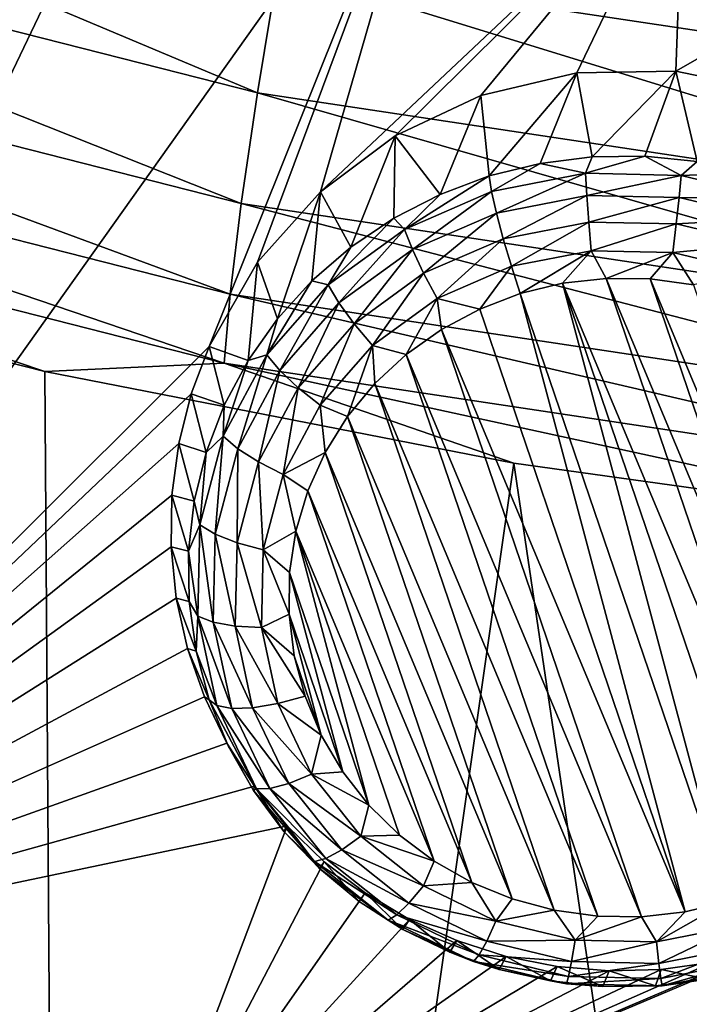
# Model space of a CAD drawing. Header units: metres. Extents: x -24 to 24, y -256 to 25.
# Tile 25 of 256: x -5.68 to -3.7, y -247.28 to -244.37. Entities that reach past the tile are written whole.
import ezdxf

# ---------------------------------------------------------------- set-up
doc = ezdxf.new("R2010")
doc.units = ezdxf.units.M
doc.layers.add('solid_DOMO_KURZ_SW0002', color=7, linetype='CONTINUOUS')

msp = doc.modelspace()

# ---------------------------------------------------------------- linework, layer by layer
at = {"layer": 'solid_DOMO_KURZ_SW0002'}
for points in [[(-6.973436, -247.191528, 138.449158), (-5.097153, -243.270584, 137.744965), (-4.418173, -243.594711, 137.847168)], [(-6.310434, -244.914108, 137.974731), (-5.097153, -243.270584, 137.744965), (-6.973436, -247.191528, 138.449158)], [(-6.310434, -244.914108, 137.974731), (-6.223559, -244.780502, 137.952698), (-5.097153, -243.270584, 137.744965)], [(-6.223559, -244.780502, 137.952698), (-6.153079, -244.637817, 137.928268), (-5.097153, -243.270584, 137.744965)], [(-6.153079, -244.637817, 137.928268), (-6.100461, -244.489594, 137.902023), (-5.097153, -243.270584, 137.744965)], [(-6.100461, -244.489594, 137.902023), (-6.066234, -244.339935, 137.874695), (-5.097153, -243.270584, 137.744965)], [(-5.117529, -245.338745, 138.126328), (-6.973436, -247.191528, 138.449158), (-4.418173, -243.594711, 137.847168)], [(-4.974463, -245.089508, 138.08493), (-5.117529, -245.338745, 138.126328), (-4.418173, -243.594711, 137.847168)], [(-4.789195, -244.881653, 138.054993), (-4.974463, -245.089508, 138.08493), (-4.418173, -243.594711, 137.847168)], [(-4.789195, -244.881653, 138.054993), (-4.418173, -243.594711, 137.847168), (-3.716693, -243.871796, 137.93454)], [(-7.393054, -243.973785, 179.583374), (-4.974728, -244.589981, 179.793915), (-7.302059, -243.611008, 179.786362)], [(-4.974728, -244.589981, 179.793915), (-4.913496, -244.219482, 179.99408), (-7.302059, -243.611008, 179.786362)], [(-4.913496, -244.219482, 179.99408), (-2.47036, -244.587219, 180.119843), (-4.842071, -243.823517, 180.121078)], [(-2.47036, -244.587219, 180.119843), (-2.434448, -244.185852, 180.244873), (-4.842071, -243.823517, 180.121078)], [(-4.568257, -244.716568, 138.035934), (-4.789195, -244.881653, 138.054993), (-3.716693, -243.871796, 137.93454)], [(-4.568257, -244.716568, 138.035934), (-3.716693, -243.871796, 137.93454), (-4.315236, -244.597397, 138.027542)], [(-4.032573, -244.53064, 138.030151), (-4.315236, -244.597397, 138.027542), (-3.716693, -243.871796, 137.93454)], [(-3.739863, -244.525925, 138.043686), (-4.032573, -244.53064, 138.030151), (-3.716693, -243.871796, 137.93454)], [(-3.739863, -244.525925, 138.043686), (-3.716693, -243.871796, 137.93454), (-2.996272, -244.100449, 138.006622)], [(-7.464291, -244.293961, 179.317917), (-5.022664, -244.916275, 179.530685), (-7.393054, -243.973785, 179.583374)], [(-5.022664, -244.916275, 179.530685), (-4.974728, -244.589981, 179.793915), (-7.393054, -243.973785, 179.583374)], [(-3.45154, -244.585587, 138.06723), (-3.739863, -244.525925, 138.043686), (-2.996272, -244.100449, 138.006622)], [(-4.974728, -244.589981, 179.793915), (-2.501146, -244.962387, 179.921387), (-4.913496, -244.219482, 179.99408)], [(-2.501146, -244.962387, 179.921387), (-2.47036, -244.587219, 180.119843), (-4.913496, -244.219482, 179.99408)], [(-7.513248, -244.557938, 179.006027), (-5.055608, -245.18454, 179.220337), (-7.464291, -244.293961, 179.317917)], [(-5.055608, -245.18454, 179.220337), (-5.022664, -244.916275, 179.530685), (-7.464291, -244.293961, 179.317917)], [(-4.291101, -244.835342, 137.519867), (-4.315236, -244.597397, 138.027542), (-4.032573, -244.53064, 138.030151)], [(-4.140746, -244.798157, 137.508148), (-4.291101, -244.835342, 137.519867), (-4.032573, -244.53064, 138.030151)], [(-4.140746, -244.798157, 137.508148), (-4.032573, -244.53064, 138.030151), (-3.986787, -244.778519, 137.501953)], [(-3.986787, -244.778519, 137.501953), (-4.032573, -244.53064, 138.030151), (-3.739863, -244.525925, 138.043686)], [(-3.986787, -244.778519, 137.501953), (-3.739863, -244.525925, 138.043686), (-3.831469, -244.776733, 137.501389)], [(-3.831469, -244.776733, 137.501389), (-3.739863, -244.525925, 138.043686), (-3.677058, -244.792816, 137.506454)], [(-3.677058, -244.792816, 137.506454), (-3.739863, -244.525925, 138.043686), (-3.45154, -244.585587, 138.06723)], [(-7.513248, -244.557938, 179.006027), (-7.539716, -244.758652, 178.66658), (-5.073419, -245.387665, 178.881775)], [(-7.513248, -244.557938, 179.006027), (-5.073419, -245.387665, 178.881775), (-5.055608, -245.18454, 179.220337)], [(-5.022664, -244.916275, 179.530685), (-2.525247, -245.292374, 179.6595), (-4.974728, -244.589981, 179.793915)], [(-2.525247, -245.292374, 179.6595), (-2.501146, -244.962387, 179.921387), (-4.974728, -244.589981, 179.793915)], [(-4.43566, -244.889542, 137.536957), (-4.568257, -244.716568, 138.035934), (-4.315236, -244.597397, 138.027542)], [(-4.43566, -244.889542, 137.536957), (-4.315236, -244.597397, 138.027542), (-4.291101, -244.835342, 137.519867)], [(-4.699073, -245.045593, 137.586166), (-4.789195, -244.881653, 138.054993), (-4.568257, -244.716568, 138.035934)], [(-4.699073, -245.045593, 137.586166), (-4.568257, -244.716568, 138.035934), (-4.572315, -244.959976, 137.559158)], [(-4.572315, -244.959976, 137.559158), (-4.568257, -244.716568, 138.035934), (-4.43566, -244.889542, 137.536957)], [(-7.539716, -244.758652, 178.66658), (-6.967812, -245.065475, 178.381165), (-5.602305, -245.412384, 178.498245)], [(-5.073419, -245.387665, 178.881775), (-7.539716, -244.758652, 178.66658), (-5.602305, -245.412384, 178.498245)], [(-4.140746, -244.798157, 137.508148), (-4.283756, -244.881546, 137.448517), (-4.291101, -244.835342, 137.519867)], [(-4.006786, -244.827454, 137.431458), (-4.283756, -244.881546, 137.448517), (-4.140746, -244.798157, 137.508148)], [(-4.006786, -244.827454, 137.431458), (-4.140746, -244.798157, 137.508148), (-3.986787, -244.778519, 137.501953)], [(-4.006786, -244.827454, 137.431458), (-3.986787, -244.778519, 137.501953), (-3.831469, -244.776733, 137.501389)], [(-3.724141, -244.833511, 137.433365), (-4.006786, -244.827454, 137.431458), (-3.831469, -244.776733, 137.501389)], [(-3.724141, -244.833511, 137.433365), (-3.831469, -244.776733, 137.501389), (-3.677058, -244.792816, 137.506454)], [(-3.724141, -244.833511, 137.433365), (-3.677058, -244.792816, 137.506454), (-3.525804, -244.826523, 137.51709)], [(-3.449995, -244.899399, 137.454147), (-3.724141, -244.833511, 137.433365), (-3.525804, -244.826523, 137.51709)], [(-4.541162, -244.993057, 137.483673), (-4.43566, -244.889542, 137.536957), (-4.291101, -244.835342, 137.519867)], [(-4.283756, -244.881546, 137.448517), (-4.541162, -244.993057, 137.483673), (-4.291101, -244.835342, 137.519867)], [(-4.006786, -244.827454, 137.431458), (-4.26951, -244.945068, 137.392838), (-4.283756, -244.881546, 137.448517)], [(-4.002654, -244.89296, 137.376404), (-4.26951, -244.945068, 137.392838), (-4.006786, -244.827454, 137.431458)], [(-4.002654, -244.89296, 137.376404), (-4.006786, -244.827454, 137.431458), (-3.724141, -244.833511, 137.433365)], [(-3.73033, -244.898788, 137.37825), (-4.002654, -244.89296, 137.376404), (-3.724141, -244.833511, 137.433365)], [(-3.73033, -244.898788, 137.37825), (-3.724141, -244.833511, 137.433365), (-3.449995, -244.899399, 137.454147)], [(-4.915675, -245.257217, 137.652893), (-4.974463, -245.089508, 138.08493), (-4.789195, -244.881653, 138.054993)], [(-4.915675, -245.257217, 137.652893), (-4.789195, -244.881653, 138.054993), (-4.814085, -245.145157, 137.617554)], [(-4.814085, -245.145157, 137.617554), (-4.789195, -244.881653, 138.054993), (-4.699073, -245.045593, 137.586166)], [(-4.517518, -245.052505, 137.426712), (-4.541162, -244.993057, 137.483673), (-4.283756, -244.881546, 137.448517)], [(-4.517518, -245.052505, 137.426712), (-4.283756, -244.881546, 137.448517), (-4.26951, -244.945068, 137.392838)], [(-4.541162, -244.993057, 137.483673), (-4.572315, -244.959976, 137.559158), (-4.43566, -244.889542, 137.536957)], [(-4.002654, -244.89296, 137.376404), (-4.249539, -245.020599, 137.357697), (-4.26951, -244.945068, 137.392838)], [(-3.996861, -244.971252, 137.342148), (-4.249539, -245.020599, 137.357697), (-4.002654, -244.89296, 137.376404)], [(-3.996861, -244.971252, 137.342148), (-4.002654, -244.89296, 137.376404), (-3.73033, -244.898788, 137.37825)], [(-3.739004, -244.976776, 137.343887), (-3.996861, -244.971252, 137.342148), (-3.73033, -244.898788, 137.37825)], [(-3.739004, -244.976776, 137.343887), (-3.73033, -244.898788, 137.37825), (-3.466193, -244.962265, 137.39827)], [(-3.466193, -244.962265, 137.39827), (-3.73033, -244.898788, 137.37825), (-3.449995, -244.899399, 137.454147)], [(-5.055608, -245.18454, 179.220337), (-2.541811, -245.563217, 179.350098), (-5.022664, -244.916275, 179.530685)], [(-2.541811, -245.563217, 179.350098), (-2.525247, -245.292374, 179.6595), (-5.022664, -244.916275, 179.530685)], [(-4.766098, -245.156387, 137.535172), (-4.699073, -245.045593, 137.586166), (-4.572315, -244.959976, 137.559158)], [(-4.541162, -244.993057, 137.483673), (-4.766098, -245.156387, 137.535172), (-4.572315, -244.959976, 137.559158)], [(-4.484371, -245.12233, 137.389771), (-4.517518, -245.052505, 137.426712), (-4.26951, -244.945068, 137.392838)], [(-4.484371, -245.12233, 137.389771), (-4.26951, -244.945068, 137.392838), (-4.249539, -245.020599, 137.357697)], [(-3.996861, -244.971252, 137.342148), (-4.225472, -245.101959, 137.345947), (-4.249539, -245.020599, 137.357697)], [(-3.996861, -244.971252, 137.342148), (-3.989879, -245.055954, 137.331451), (-4.225472, -245.101959, 137.345947)], [(-3.739004, -244.976776, 137.343887), (-3.989879, -245.055954, 137.331451), (-3.996861, -244.971252, 137.342148)], [(-3.488901, -245.03688, 137.362839), (-3.739004, -244.976776, 137.343887), (-3.466193, -244.962265, 137.39827)], [(-4.73424, -245.209885, 137.476334), (-4.766098, -245.156387, 137.535172), (-4.541162, -244.993057, 137.483673)], [(-4.517518, -245.052505, 137.426712), (-4.73424, -245.209885, 137.476334), (-4.541162, -244.993057, 137.483673)], [(-3.739004, -244.976776, 137.343887), (-3.749459, -245.061111, 137.333069), (-3.989879, -245.055954, 137.331451)], [(-3.488901, -245.03688, 137.362839), (-3.749459, -245.061111, 137.333069), (-3.739004, -244.976776, 137.343887)], [(-4.484371, -245.12233, 137.389771), (-4.249539, -245.020599, 137.357697), (-4.444425, -245.196808, 137.375854)], [(-4.249539, -245.020599, 137.357697), (-4.225472, -245.101959, 137.345947), (-4.444425, -245.196808, 137.375854)], [(-4.766098, -245.156387, 137.535172), (-4.814085, -245.145157, 137.617554), (-4.699073, -245.045593, 137.586166)], [(-4.689579, -245.271347, 137.436752), (-4.73424, -245.209885, 137.476334), (-4.517518, -245.052505, 137.426712)], [(-4.484371, -245.12233, 137.389771), (-4.689579, -245.271347, 137.436752), (-4.517518, -245.052505, 137.426712)], [(-3.989879, -245.055954, 137.331451), (-4.199298, -245.182465, 137.358536), (-4.225472, -245.101959, 137.345947)], [(-3.989879, -245.055954, 137.331451), (-4.074377, -245.152176, 137.348984), (-4.199298, -245.182465, 137.358536)], [(-3.989879, -245.055954, 137.331451), (-3.945831, -245.137604, 137.344391), (-4.074377, -245.152176, 137.348984)], [(-3.989879, -245.055954, 137.331451), (-3.749459, -245.061111, 137.333069), (-3.945831, -245.137604, 137.344391)], [(-3.488901, -245.03688, 137.362839), (-3.516267, -245.117142, 137.350739), (-3.749459, -245.061111, 137.333069)], [(-6.967812, -245.065475, 178.381165), (-8.209963, -254.150314, 147.20665), (-5.535779, -254.913849, 147.447403)], [(-5.602305, -245.412384, 178.498245), (-6.967812, -245.065475, 178.381165), (-5.535779, -254.913849, 147.447403)], [(-3.749459, -245.061111, 137.333069), (-3.816414, -245.13916, 137.344879), (-3.945831, -245.137604, 137.344391)], [(-3.749459, -245.061111, 137.333069), (-3.68831, -245.15683, 137.350449), (-3.816414, -245.13916, 137.344879)], [(-3.749459, -245.061111, 137.333069), (-3.516267, -245.117142, 137.350739), (-3.68831, -245.15683, 137.350449)], [(-5.002361, -245.380142, 137.69165), (-5.117529, -245.338745, 138.126328), (-4.974463, -245.089508, 138.08493)], [(-5.002361, -245.380142, 137.69165), (-4.974463, -245.089508, 138.08493), (-4.915675, -245.257217, 137.652893)], [(-4.444425, -245.196808, 137.375854), (-4.225472, -245.101959, 137.345947), (-4.319026, -245.227982, 137.372894)], [(-4.225472, -245.101959, 137.345947), (-4.199298, -245.182465, 137.358536), (-4.319026, -245.227982, 137.372894)], [(-4.947284, -245.363373, 137.600433), (-4.915675, -245.257217, 137.652893), (-4.814085, -245.145157, 137.617554)], [(-4.766098, -245.156387, 137.535172), (-4.947284, -245.363373, 137.600433), (-4.814085, -245.145157, 137.617554)], [(-4.484371, -245.12233, 137.389771), (-4.635757, -245.335754, 137.419662), (-4.689579, -245.271347, 137.436752)], [(-4.484371, -245.12233, 137.389771), (-4.444425, -245.196808, 137.375854), (-4.635757, -245.335754, 137.419662)], [(-4.074377, -245.152176, 137.348984), (-3.945831, -245.137604, 137.344391), (-3.355228, -246.871185, 137.890991)], [(-3.945831, -245.137604, 137.344391), (-3.251489, -246.797363, 137.867706), (-3.355228, -246.871185, 137.890991)], [(-3.945831, -245.137604, 137.344391), (-3.816414, -245.13916, 137.344879), (-3.251489, -246.797363, 137.867706)], [(-3.816414, -245.13916, 137.344879), (-3.158737, -246.711258, 137.840561), (-3.251489, -246.797363, 137.867706)], [(-3.816414, -245.13916, 137.344879), (-3.68831, -245.15683, 137.350449), (-3.158737, -246.711258, 137.840561)], [(-4.90881, -245.409302, 137.539215), (-4.947284, -245.363373, 137.600433), (-4.766098, -245.156387, 137.535172)], [(-4.73424, -245.209885, 137.476334), (-4.90881, -245.409302, 137.539215), (-4.766098, -245.156387, 137.535172)], [(-4.199298, -245.182465, 137.358536), (-4.074377, -245.152176, 137.348984), (-3.58793, -246.976974, 137.924347)], [(-4.074377, -245.152176, 137.348984), (-3.468202, -246.931458, 137.909988), (-3.58793, -246.976974, 137.924347)], [(-4.074377, -245.152176, 137.348984), (-3.355228, -246.871185, 137.890991), (-3.468202, -246.931458, 137.909988)], [(-5.055608, -245.18454, 179.220337), (-5.073419, -245.387665, 178.881775), (-2.550766, -245.767822, 179.01207)], [(-5.055608, -245.18454, 179.220337), (-2.550766, -245.767822, 179.01207), (-2.541811, -245.563217, 179.350098)], [(-4.635757, -245.335754, 137.419662), (-4.444425, -245.196808, 137.375854), (-4.535739, -245.362076, 137.415161)], [(-4.444425, -245.196808, 137.375854), (-4.432, -245.288254, 137.391891), (-4.535739, -245.362076, 137.415161)], [(-4.444425, -245.196808, 137.375854), (-4.319026, -245.227982, 137.372894), (-4.432, -245.288254, 137.391891)], [(-3.712852, -247.007263, 137.933899), (-4.319026, -245.227982, 137.372894), (-4.199298, -245.182465, 137.358536)], [(-3.712852, -247.007263, 137.933899), (-4.199298, -245.182465, 137.358536), (-3.58793, -246.976974, 137.924347)], [(-4.854875, -245.460175, 137.496292), (-4.90881, -245.409302, 137.539215), (-4.73424, -245.209885, 137.476334)], [(-4.689579, -245.271347, 137.436752), (-4.854875, -245.460175, 137.496292), (-4.73424, -245.209885, 137.476334)], [(-3.712852, -247.007263, 137.933899), (-4.432, -245.288254, 137.391891), (-4.319026, -245.227982, 137.372894)], [(-4.947284, -245.363373, 137.600433), (-5.002361, -245.380142, 137.69165), (-4.915675, -245.257217, 137.652893)], [(-4.689579, -245.271347, 137.436752), (-4.789876, -245.51181, 137.475174), (-4.854875, -245.460175, 137.496292)], [(-4.689579, -245.271347, 137.436752), (-4.635757, -245.335754, 137.419662), (-4.789876, -245.51181, 137.475174)], [(-3.841397, -247.021835, 137.938492), (-4.535739, -245.362076, 137.415161), (-4.432, -245.288254, 137.391891)], [(-3.712852, -247.007263, 137.933899), (-3.841397, -247.021835, 137.938492), (-4.432, -245.288254, 137.391891)], [(-5.117529, -245.338745, 138.126328), (-5.169903, -245.477982, 138.151428), (-6.973436, -247.191528, 138.449158)], [(-5.072879, -245.512131, 137.733261), (-5.169903, -245.477982, 138.151428), (-5.117529, -245.338745, 138.126328)], [(-5.072879, -245.512131, 137.733261), (-5.117529, -245.338745, 138.126328), (-5.002361, -245.380142, 137.69165)], [(-4.789876, -245.51181, 137.475174), (-4.635757, -245.335754, 137.419662), (-4.708672, -245.545105, 137.47287)], [(-4.635757, -245.335754, 137.419662), (-4.628491, -245.448181, 137.442307), (-4.708672, -245.545105, 137.47287)], [(-4.635757, -245.335754, 137.419662), (-4.535739, -245.362076, 137.415161), (-4.628491, -245.448181, 137.442307)], [(-4.947284, -245.363373, 137.600433), (-5.075634, -245.603622, 137.676178), (-5.002361, -245.380142, 137.69165)], [(-5.032474, -245.640778, 137.612198), (-5.075634, -245.603622, 137.676178), (-4.947284, -245.363373, 137.600433)], [(-4.90881, -245.409302, 137.539215), (-5.032474, -245.640778, 137.612198), (-4.947284, -245.363373, 137.600433)], [(-3.970814, -247.020279, 137.937988), (-4.628491, -245.448181, 137.442307), (-4.535739, -245.362076, 137.415161)], [(-3.841397, -247.021835, 137.938492), (-3.970814, -247.020279, 137.937988), (-4.535739, -245.362076, 137.415161)], [(-5.073419, -245.387665, 178.881775), (-5.602305, -245.412384, 178.498245), (-4.21804, -245.683334, 178.589767)], [(-5.075634, -245.603622, 137.676178), (-5.072879, -245.512131, 137.733261), (-5.002361, -245.380142, 137.69165)], [(-5.073419, -245.387665, 178.881775), (-4.21804, -245.683334, 178.589767), (-2.819851, -245.877441, 178.655396)], [(-2.550766, -245.767822, 179.01207), (-5.073419, -245.387665, 178.881775), (-2.819851, -245.877441, 178.655396)], [(-4.21804, -245.683334, 178.589767), (-5.602305, -245.412384, 178.498245), (-5.535779, -254.913849, 147.447403)], [(-4.971968, -245.679337, 137.565399), (-5.032474, -245.640778, 137.612198), (-4.90881, -245.409302, 137.539215)], [(-4.854875, -245.460175, 137.496292), (-4.971968, -245.679337, 137.565399), (-4.90881, -245.409302, 137.539215)], [(-4.854875, -245.460175, 137.496292), (-4.899052, -245.716171, 137.539612), (-4.971968, -245.679337, 137.565399)], [(-4.854875, -245.460175, 137.496292), (-4.789876, -245.51181, 137.475174), (-4.899052, -245.716171, 137.539612)], [(-4.098918, -247.002609, 137.932419), (-4.708672, -245.545105, 137.47287), (-4.628491, -245.448181, 137.442307)], [(-3.970814, -247.020279, 137.937988), (-4.098918, -247.002609, 137.932419), (-4.628491, -245.448181, 137.442307)], [(-5.169903, -245.477982, 138.151428), (-5.207114, -245.62532, 138.179276), (-6.973436, -247.191528, 138.449158)], [(-5.1262, -245.651276, 137.77713), (-5.207114, -245.62532, 138.179276), (-5.169903, -245.477982, 138.151428)], [(-5.1262, -245.651276, 137.77713), (-5.169903, -245.477982, 138.151428), (-5.072879, -245.512131, 137.733261)], [(-5.075634, -245.603622, 137.676178), (-5.1262, -245.651276, 137.77713), (-5.072879, -245.512131, 137.733261)], [(-4.899052, -245.716171, 137.539612), (-4.789876, -245.51181, 137.475174), (-4.774882, -245.651169, 137.506317)], [(-4.789876, -245.51181, 137.475174), (-4.708672, -245.545105, 137.47287), (-4.774882, -245.651169, 137.506317)], [(-4.223526, -246.969131, 137.921875), (-4.774882, -245.651169, 137.506317), (-4.708672, -245.545105, 137.47287)], [(-4.098918, -247.002609, 137.932419), (-4.223526, -246.969131, 137.921875), (-4.708672, -245.545105, 137.47287)], [(-5.075634, -245.603622, 137.676178), (-5.144713, -245.865082, 137.758621), (-5.1262, -245.651276, 137.77713)], [(-5.09903, -245.892685, 137.69162), (-5.144713, -245.865082, 137.758621), (-5.075634, -245.603622, 137.676178)], [(-5.032474, -245.640778, 137.612198), (-5.09903, -245.892685, 137.69162), (-5.075634, -245.603622, 137.676178)], [(-5.207114, -245.62532, 138.179276), (-5.227317, -245.777267, 138.209244), (-6.973436, -247.191528, 138.449158)], [(-5.161548, -245.795532, 137.822617), (-5.227317, -245.777267, 138.209244), (-5.207114, -245.62532, 138.179276)], [(-5.161548, -245.795532, 137.822617), (-5.207114, -245.62532, 138.179276), (-5.1262, -245.651276, 137.77713)], [(-5.034989, -245.917862, 137.64061), (-5.09903, -245.892685, 137.69162), (-5.032474, -245.640778, 137.612198)], [(-4.971968, -245.679337, 137.565399), (-5.034989, -245.917862, 137.64061), (-5.032474, -245.640778, 137.612198)], [(-5.144713, -245.865082, 137.758621), (-5.161548, -245.795532, 137.822617), (-5.1262, -245.651276, 137.77713)], [(-4.899052, -245.716171, 137.539612), (-4.774882, -245.651169, 137.506317), (-4.826008, -245.764587, 137.542084)], [(-4.342461, -246.920441, 137.906525), (-4.826008, -245.764587, 137.542084), (-4.774882, -245.651169, 137.506317)], [(-4.223526, -246.969131, 137.921875), (-4.342461, -246.920441, 137.906525), (-4.774882, -245.651169, 137.506317)], [(-4.21804, -245.683334, 178.589767), (-5.535779, -254.913849, 147.447403), (-2.786732, -255.376144, 147.593155)], [(-4.971968, -245.679337, 137.565399), (-4.957811, -245.938568, 137.609726), (-5.034989, -245.917862, 137.64061)], [(-4.971968, -245.679337, 137.565399), (-4.899052, -245.716171, 137.539612), (-4.957811, -245.938568, 137.609726)], [(-2.819851, -245.877441, 178.655396), (-4.21804, -245.683334, 178.589767), (-2.786732, -255.376144, 147.593155)], [(-4.957811, -245.938568, 137.609726), (-4.899052, -245.716171, 137.539612), (-4.861173, -245.883392, 137.579544)], [(-4.899052, -245.716171, 137.539612), (-4.826008, -245.764587, 137.542084), (-4.861173, -245.883392, 137.579544)], [(-5.227317, -245.777267, 138.209244), (-5.229718, -245.930069, 138.240555), (-6.973436, -247.191528, 138.449158)], [(-5.178406, -245.942795, 137.869049), (-5.229718, -245.930069, 138.240555), (-5.227317, -245.777267, 138.209244)], [(-5.178406, -245.942795, 137.869049), (-5.227317, -245.777267, 138.209244), (-5.161548, -245.795532, 137.822617)], [(-4.453717, -246.857346, 137.886627), (-4.861173, -245.883392, 137.579544), (-4.826008, -245.764587, 137.542084)], [(-4.342461, -246.920441, 137.906525), (-4.453717, -246.857346, 137.886627), (-4.826008, -245.764587, 137.542084)], [(-5.144713, -245.865082, 137.758621), (-5.178406, -245.942795, 137.869049), (-5.161548, -245.795532, 137.822617)], [(-5.144713, -245.865082, 137.758621), (-5.151057, -246.134644, 137.843613), (-5.178406, -245.942795, 137.869049)], [(-5.105142, -246.152405, 137.773514), (-5.151057, -246.134644, 137.843613), (-5.144713, -245.865082, 137.758621)], [(-5.09903, -245.892685, 137.69162), (-5.105142, -246.152405, 137.773514), (-5.144713, -245.865082, 137.758621)], [(-5.040776, -246.163788, 137.71814), (-5.105142, -246.152405, 137.773514), (-5.09903, -245.892685, 137.69162)], [(-5.034989, -245.917862, 137.64061), (-5.040776, -246.163788, 137.71814), (-5.09903, -245.892685, 137.69162)], [(-4.957811, -245.938568, 137.609726), (-4.861173, -245.883392, 137.579544), (-4.879768, -246.005569, 137.618057)], [(-4.645733, -246.69252, 137.834656), (-4.879768, -246.005569, 137.618057), (-4.861173, -245.883392, 137.579544)], [(-4.555391, -246.780945, 137.862534), (-4.645733, -246.69252, 137.834656), (-4.861173, -245.883392, 137.579544)], [(-4.453717, -246.857346, 137.886627), (-4.555391, -246.780945, 137.862534), (-4.861173, -245.883392, 137.579544)], [(-5.229718, -245.930069, 138.240555), (-5.214325, -246.081558, 138.272705), (-6.973436, -247.191528, 138.449158)], [(-5.176529, -246.090927, 137.915756), (-5.214325, -246.081558, 138.272705), (-5.229718, -245.930069, 138.240555)], [(-5.176529, -246.090927, 137.915756), (-5.229718, -245.930069, 138.240555), (-5.178406, -245.942795, 137.869049)], [(-5.034989, -245.917862, 137.64061), (-4.963207, -246.167862, 137.682022), (-5.040776, -246.163788, 137.71814)], [(-5.034989, -245.917862, 137.64061), (-4.957811, -245.938568, 137.609726), (-4.963207, -246.167862, 137.682022)], [(-5.151057, -246.134644, 137.843613), (-5.176529, -246.090927, 137.915756), (-5.178406, -245.942795, 137.869049)], [(-4.963207, -246.167862, 137.682022), (-4.957811, -245.938568, 137.609726), (-4.881477, -246.128998, 137.656982)], [(-4.957811, -245.938568, 137.609726), (-4.879768, -246.005569, 137.618057), (-4.881477, -246.128998, 137.656982)], [(-4.723189, -246.593628, 137.803467), (-4.881477, -246.128998, 137.656982), (-4.879768, -246.005569, 137.618057)], [(-4.645733, -246.69252, 137.834656), (-4.723189, -246.593628, 137.803467), (-4.879768, -246.005569, 137.618057)], [(-5.214325, -246.081558, 138.272705), (-5.181389, -246.229874, 138.305191), (-6.973436, -247.191528, 138.449158)], [(-5.155945, -246.237762, 137.962051), (-5.181389, -246.229874, 138.305191), (-5.214325, -246.081558, 138.272705)], [(-5.155945, -246.237762, 137.962051), (-5.214325, -246.081558, 138.272705), (-5.176529, -246.090927, 137.915756)], [(-5.151057, -246.134644, 137.843613), (-5.155945, -246.237762, 137.962051), (-5.176529, -246.090927, 137.915756)], [(-5.151057, -246.134644, 137.843613), (-5.094347, -246.398788, 137.926895), (-5.155945, -246.237762, 137.962051)], [(-5.050503, -246.406906, 137.85376), (-5.094347, -246.398788, 137.926895), (-5.151057, -246.134644, 137.843613)], [(-5.105142, -246.152405, 137.773514), (-5.050503, -246.406906, 137.85376), (-5.151057, -246.134644, 137.843613)], [(-4.963207, -246.167862, 137.682022), (-4.881477, -246.128998, 137.656982), (-4.866273, -246.251587, 137.695633)], [(-4.786442, -246.485916, 137.769516), (-4.866273, -246.251587, 137.695633), (-4.881477, -246.128998, 137.656982)], [(-4.723189, -246.593628, 137.803467), (-4.786442, -246.485916, 137.769516), (-4.881477, -246.128998, 137.656982)], [(-4.98904, -246.40477, 137.794128), (-5.050503, -246.406906, 137.85376), (-5.105142, -246.152405, 137.773514)], [(-5.040776, -246.163788, 137.71814), (-4.98904, -246.40477, 137.794128), (-5.105142, -246.152405, 137.773514)], [(-5.040776, -246.163788, 137.71814), (-4.963207, -246.167862, 137.682022), (-4.914969, -246.392548, 137.752869)], [(-5.040776, -246.163788, 137.71814), (-4.914969, -246.392548, 137.752869), (-4.98904, -246.40477, 137.794128)], [(-4.963207, -246.167862, 137.682022), (-4.866273, -246.251587, 137.695633), (-4.834413, -246.371246, 137.733353)], [(-4.914969, -246.392548, 137.752869), (-4.963207, -246.167862, 137.682022), (-4.834413, -246.371246, 137.733353)], [(-5.181389, -246.229874, 138.305191), (-5.131399, -246.373047, 138.337479), (-6.973436, -247.191528, 138.449158)], [(-5.116953, -246.381149, 138.007263), (-5.131399, -246.373047, 138.337479), (-5.181389, -246.229874, 138.305191)], [(-5.116953, -246.381149, 138.007263), (-5.181389, -246.229874, 138.305191), (-5.155945, -246.237762, 137.962051)], [(-5.094347, -246.398788, 137.926895), (-5.116953, -246.381149, 138.007263), (-5.155945, -246.237762, 137.962051)], [(-4.786442, -246.485916, 137.769516), (-4.834413, -246.371246, 137.733353), (-4.866273, -246.251587, 137.695633)], [(-5.131399, -246.373047, 138.337479), (-5.065055, -246.509262, 138.36908), (-6.973436, -247.191528, 138.449158)], [(-5.060122, -246.519028, 138.050735), (-5.065055, -246.509262, 138.36908), (-5.131399, -246.373047, 138.337479)], [(-5.060122, -246.519028, 138.050735), (-5.131399, -246.373047, 138.337479), (-5.116953, -246.381149, 138.007263)], [(-4.977427, -246.644287, 138.004303), (-5.060122, -246.519028, 138.050735), (-5.116953, -246.381149, 138.007263)], [(-5.094347, -246.398788, 137.926895), (-4.977427, -246.644287, 138.004303), (-5.116953, -246.381149, 138.007263)], [(-4.98904, -246.40477, 137.794128), (-4.914969, -246.392548, 137.752869), (-4.815516, -246.601364, 137.81871)], [(-4.914969, -246.392548, 137.752869), (-4.834413, -246.371246, 137.733353), (-4.786442, -246.485916, 137.769516)], [(-4.815516, -246.601364, 137.81871), (-4.914969, -246.392548, 137.752869), (-4.786442, -246.485916, 137.769516)], [(-4.937852, -246.643448, 137.928329), (-4.977427, -246.644287, 138.004303), (-5.094347, -246.398788, 137.926895)], [(-5.050503, -246.406906, 137.85376), (-4.937852, -246.643448, 137.928329), (-5.094347, -246.398788, 137.926895)], [(-4.98904, -246.40477, 137.794128), (-4.882374, -246.628738, 137.864746), (-5.050503, -246.406906, 137.85376)], [(-4.882374, -246.628738, 137.864746), (-4.937852, -246.643448, 137.928329), (-5.050503, -246.406906, 137.85376)], [(-4.98904, -246.40477, 137.794128), (-4.815516, -246.601364, 137.81871), (-4.882374, -246.628738, 137.864746)], [(-5.065055, -246.509262, 138.36908), (-4.98326, -246.63678, 138.39949), (-6.973436, -247.191528, 138.449158)], [(-4.98628, -246.649353, 138.091827), (-4.98326, -246.63678, 138.39949), (-5.065055, -246.509262, 138.36908)], [(-4.98628, -246.649353, 138.091827), (-5.065055, -246.509262, 138.36908), (-5.060122, -246.519028, 138.050735)], [(-4.815516, -246.601364, 137.81871), (-4.786442, -246.485916, 137.769516), (-4.723189, -246.593628, 137.803467)], [(-4.977427, -246.644287, 138.004303), (-4.98628, -246.649353, 138.091827), (-5.060122, -246.519028, 138.050735)], [(-4.815516, -246.601364, 137.81871), (-4.723189, -246.593628, 137.803467), (-4.645733, -246.69252, 137.834656)], [(-4.882374, -246.628738, 137.864746), (-4.726128, -246.824448, 137.926453), (-4.937852, -246.643448, 137.928329)], [(-4.882374, -246.628738, 137.864746), (-4.815516, -246.601364, 137.81871), (-4.669836, -246.783844, 137.876251)], [(-4.882374, -246.628738, 137.864746), (-4.669836, -246.783844, 137.876251), (-4.726128, -246.824448, 137.926453)], [(-4.669836, -246.783844, 137.876251), (-4.815516, -246.601364, 137.81871), (-4.645733, -246.69252, 137.834656)], [(-4.98326, -246.63678, 138.39949), (-4.887103, -246.753998, 138.428223), (-6.973436, -247.191528, 138.449158)], [(-4.896505, -246.770248, 138.129944), (-4.98326, -246.63678, 138.39949), (-4.98628, -246.649353, 138.091827)], [(-4.977427, -246.644287, 138.004303), (-4.806161, -246.85881, 138.071945), (-4.98628, -246.649353, 138.091827)], [(-4.806161, -246.85881, 138.071945), (-4.896505, -246.770248, 138.129944), (-4.98628, -246.649353, 138.091827)], [(-4.896505, -246.770248, 138.129944), (-4.887103, -246.753998, 138.428223), (-4.98326, -246.63678, 138.39949)], [(-4.937852, -246.643448, 137.928329), (-4.77284, -246.850128, 137.9935), (-4.977427, -246.644287, 138.004303)], [(-4.77284, -246.850128, 137.9935), (-4.806161, -246.85881, 138.071945), (-4.977427, -246.644287, 138.004303)], [(-4.726128, -246.824448, 137.926453), (-4.77284, -246.850128, 137.9935), (-4.937852, -246.643448, 137.928329)], [(-4.669836, -246.783844, 137.876251), (-4.645733, -246.69252, 137.834656), (-4.555391, -246.780945, 137.862534)], [(-4.887103, -246.753998, 138.428223), (-5.321083, -247.900787, 138.672791), (-6.973436, -247.191528, 138.449158)], [(-4.887103, -246.753998, 138.428223), (-4.777869, -246.859421, 138.454849), (-5.321083, -247.900787, 138.672791)], [(-4.792105, -246.879929, 138.16452), (-4.887103, -246.753998, 138.428223), (-4.896505, -246.770248, 138.129944)], [(-4.806161, -246.85881, 138.071945), (-4.792105, -246.879929, 138.16452), (-4.896505, -246.770248, 138.129944)], [(-4.792105, -246.879929, 138.16452), (-4.777869, -246.859421, 138.454849), (-4.887103, -246.753998, 138.428223)], [(-4.726128, -246.824448, 137.926453), (-4.669836, -246.783844, 137.876251), (-4.485231, -246.930832, 137.922592)], [(-4.669836, -246.783844, 137.876251), (-4.555391, -246.780945, 137.862534), (-4.453717, -246.857346, 137.886627)], [(-4.485231, -246.930832, 137.922592), (-4.669836, -246.783844, 137.876251), (-4.453717, -246.857346, 137.886627)], [(-4.726128, -246.824448, 137.926453), (-4.528137, -246.982086, 137.976151), (-4.77284, -246.850128, 137.9935)], [(-4.726128, -246.824448, 137.926453), (-4.485231, -246.930832, 137.922592), (-4.528137, -246.982086, 137.976151)], [(-4.777869, -246.859421, 138.454849), (-4.657008, -246.951721, 138.478943), (-5.321083, -247.900787, 138.672791)], [(-4.77284, -246.850128, 137.9935), (-4.563739, -247.016617, 138.046005), (-4.806161, -246.85881, 138.071945)], [(-4.806161, -246.85881, 138.071945), (-4.589136, -247.031601, 138.126434), (-4.792105, -246.879929, 138.16452)], [(-4.563739, -247.016617, 138.046005), (-4.589136, -247.031601, 138.126434), (-4.806161, -246.85881, 138.071945)], [(-4.674604, -246.976822, 138.195068), (-4.777869, -246.859421, 138.454849), (-4.792105, -246.879929, 138.16452)], [(-4.674604, -246.976822, 138.195068), (-4.657008, -246.951721, 138.478943), (-4.777869, -246.859421, 138.454849)], [(-4.528137, -246.982086, 137.976151), (-4.563739, -247.016617, 138.046005), (-4.77284, -246.850128, 137.9935)], [(-4.485231, -246.930832, 137.922592), (-4.453717, -246.857346, 137.886627), (-4.342461, -246.920441, 137.906525)], [(-4.589136, -247.031601, 138.126434), (-4.674604, -246.976822, 138.195068), (-4.792105, -246.879929, 138.16452)], [(-4.528137, -246.982086, 137.976151), (-4.485231, -246.930832, 137.922592), (-4.270961, -247.034958, 137.955414)], [(-4.270961, -247.034958, 137.955414), (-4.485231, -246.930832, 137.922592), (-4.342461, -246.920441, 137.906525)], [(-4.270961, -247.034958, 137.955414), (-4.342461, -246.920441, 137.906525), (-4.223526, -246.969131, 137.921875)], [(-4.657008, -246.951721, 138.478943), (-4.526095, -247.029709, 138.500153), (-5.321083, -247.900787, 138.672791)], [(-4.545714, -247.059494, 138.221146), (-4.657008, -246.951721, 138.478943), (-4.674604, -246.976822, 138.195068)], [(-4.589136, -247.031601, 138.126434), (-4.545714, -247.059494, 138.221146), (-4.674604, -246.976822, 138.195068)], [(-4.545714, -247.059494, 138.221146), (-4.526095, -247.029709, 138.500153), (-4.657008, -246.951721, 138.478943)], [(-4.270961, -247.034958, 137.955414), (-4.223526, -246.969131, 137.921875), (-4.098918, -247.002609, 137.932419)], [(-3.797349, -247.096146, 137.974716), (-3.712852, -247.007263, 137.933899), (-3.58793, -246.976974, 137.924347)], [(-3.561756, -247.05014, 137.960205), (-3.797349, -247.096146, 137.974716), (-3.58793, -246.976974, 137.924347)], [(-4.528137, -246.982086, 137.976151), (-4.298327, -247.093765, 138.011368), (-4.563739, -247.016617, 138.046005)], [(-4.528137, -246.982086, 137.976151), (-4.270961, -247.034958, 137.955414), (-4.298327, -247.093765, 138.011368)], [(-4.037769, -247.090988, 137.973083), (-4.270961, -247.034958, 137.955414), (-4.098918, -247.002609, 137.932419)], [(-4.037769, -247.090988, 137.973083), (-4.098918, -247.002609, 137.932419), (-3.970814, -247.020279, 137.937988)], [(-4.526095, -247.029709, 138.500153), (-4.386822, -247.092438, 138.518173), (-5.321083, -247.900787, 138.672791)], [(-4.563739, -247.016617, 138.046005), (-4.321035, -247.134567, 138.083191), (-4.589136, -247.031601, 138.126434)], [(-4.589136, -247.031601, 138.126434), (-4.337234, -247.154022, 138.165024), (-4.545714, -247.059494, 138.221146)], [(-4.321035, -247.134567, 138.083191), (-4.337234, -247.154022, 138.165024), (-4.589136, -247.031601, 138.126434)], [(-4.298327, -247.093765, 138.011368), (-4.321035, -247.134567, 138.083191), (-4.563739, -247.016617, 138.046005)], [(-4.407315, -247.126755, 138.24234), (-4.526095, -247.029709, 138.500153), (-4.545714, -247.059494, 138.221146)], [(-4.407315, -247.126755, 138.24234), (-4.386822, -247.092438, 138.518173), (-4.526095, -247.029709, 138.500153)], [(-4.298327, -247.093765, 138.011368), (-4.270961, -247.034958, 137.955414), (-4.037769, -247.090988, 137.973083)], [(-4.037769, -247.090988, 137.973083), (-3.970814, -247.020279, 137.937988), (-3.841397, -247.021835, 137.938492)], [(-3.797349, -247.096146, 137.974716), (-4.037769, -247.090988, 137.973083), (-3.841397, -247.021835, 137.938492)], [(-3.797349, -247.096146, 137.974716), (-3.841397, -247.021835, 137.938492), (-3.712852, -247.007263, 137.933899)], [(-3.33675, -247.061371, 138.541565), (-3.591136, -248.414932, 138.8349), (-5.321083, -247.900787, 138.672791)], [(-3.483282, -247.117538, 138.549561), (-3.33675, -247.061371, 138.541565), (-5.321083, -247.900787, 138.672791)], [(-4.337234, -247.154022, 138.165024), (-4.407315, -247.126755, 138.24234), (-4.545714, -247.059494, 138.221146)], [(-3.790368, -247.159393, 138.032059), (-3.797349, -247.096146, 137.974716), (-3.561756, -247.05014, 137.960205)], [(-3.790368, -247.159393, 138.032059), (-3.561756, -247.05014, 137.960205), (-3.537689, -247.110046, 138.016495)], [(-4.386822, -247.092438, 138.518173), (-4.241015, -247.139069, 138.532745), (-5.321083, -247.900787, 138.672791)], [(-4.261425, -247.177597, 138.258377), (-4.386822, -247.092438, 138.518173), (-4.407315, -247.126755, 138.24234)], [(-4.261425, -247.177597, 138.258377), (-4.241015, -247.139069, 138.532745), (-4.386822, -247.092438, 138.518173)], [(-4.298327, -247.093765, 138.011368), (-4.048224, -247.15387, 138.030319), (-4.321035, -247.134567, 138.083191)], [(-4.298327, -247.093765, 138.011368), (-4.037769, -247.090988, 137.973083), (-4.048224, -247.15387, 138.030319)], [(-4.048224, -247.15387, 138.030319), (-4.037769, -247.090988, 137.973083), (-3.797349, -247.096146, 137.974716)], [(-3.631088, -247.155762, 138.553741), (-3.483282, -247.117538, 138.549561), (-5.321083, -247.900787, 138.672791)], [(-4.048224, -247.15387, 138.030319), (-3.797349, -247.096146, 137.974716), (-3.790368, -247.159393, 138.032059)], [(-3.790368, -247.159393, 138.032059), (-3.537689, -247.110046, 138.016495), (-3.784575, -247.203873, 138.105042)], [(-3.537689, -247.110046, 138.016495), (-3.517718, -247.151764, 138.088608), (-3.784575, -247.203873, 138.105042)], [(-4.241015, -247.139069, 138.532745), (-4.090568, -247.169006, 138.543686), (-5.321083, -247.900787, 138.672791)], [(-4.337234, -247.154022, 138.165024), (-4.261425, -247.177597, 138.258377), (-4.407315, -247.126755, 138.24234)], [(-4.321035, -247.134567, 138.083191), (-4.056899, -247.198044, 138.103195), (-4.337234, -247.154022, 138.165024)], [(-4.048224, -247.15387, 138.030319), (-4.056899, -247.198044, 138.103195), (-4.321035, -247.134567, 138.083191)], [(-4.110171, -247.211319, 138.269012), (-4.241015, -247.139069, 138.532745), (-4.261425, -247.177597, 138.258377)], [(-4.110171, -247.211319, 138.269012), (-4.090568, -247.169006, 138.543686), (-4.241015, -247.139069, 138.532745)], [(-3.784575, -247.203873, 138.105042), (-3.517718, -247.151764, 138.088608), (-3.780442, -247.225952, 138.187698)], [(-3.517718, -247.151764, 138.088608), (-3.503472, -247.17186, 138.170654), (-3.780442, -247.225952, 138.187698)], [(-3.783536, -247.177429, 138.554214), (-3.631088, -247.155762, 138.553741), (-5.321083, -247.900787, 138.672791)], [(-4.090568, -247.169006, 138.543686), (-3.937449, -247.181854, 138.550858), (-5.321083, -247.900787, 138.672791)], [(-3.937449, -247.181854, 138.550858), (-3.783536, -247.177429, 138.554214), (-5.321083, -247.900787, 138.672791)], [(-4.337234, -247.154022, 138.165024), (-4.063087, -247.219894, 138.185791), (-4.261425, -247.177597, 138.258377)], [(-4.056899, -247.198044, 138.103195), (-4.063087, -247.219894, 138.185791), (-4.337234, -247.154022, 138.165024)], [(-4.063087, -247.219894, 138.185791), (-4.110171, -247.211319, 138.269012), (-4.261425, -247.177597, 138.258377)], [(-3.955759, -247.227386, 138.274078), (-4.090568, -247.169006, 138.543686), (-4.110171, -247.211319, 138.269012)], [(-3.955759, -247.227386, 138.274078), (-3.937449, -247.181854, 138.550858), (-4.090568, -247.169006, 138.543686)], [(-4.048224, -247.15387, 138.030319), (-3.790368, -247.159393, 138.032059), (-4.056899, -247.198044, 138.103195)], [(-3.790368, -247.159393, 138.032059), (-3.784575, -247.203873, 138.105042), (-4.056899, -247.198044, 138.103195)], [(-3.800442, -247.225601, 138.273514), (-3.783536, -247.177429, 138.554214), (-3.937449, -247.181854, 138.550858)], [(-3.646483, -247.205963, 138.267319), (-3.783536, -247.177429, 138.554214), (-3.800442, -247.225601, 138.273514)], [(-3.646483, -247.205963, 138.267319), (-3.631088, -247.155762, 138.553741), (-3.783536, -247.177429, 138.554214)], [(-3.780442, -247.225952, 138.187698), (-3.503472, -247.17186, 138.170654), (-3.646483, -247.205963, 138.267319)], [(-9.015737, -250.958603, 139.441879), (-6.973436, -247.191528, 138.449158), (-5.321083, -247.900787, 138.672791)], [(-4.056899, -247.198044, 138.103195), (-3.784575, -247.203873, 138.105042), (-4.063087, -247.219894, 138.185791)], [(-3.784575, -247.203873, 138.105042), (-3.780442, -247.225952, 138.187698), (-4.063087, -247.219894, 138.185791)], [(-3.800442, -247.225601, 138.273514), (-3.937449, -247.181854, 138.550858), (-3.955759, -247.227386, 138.274078)], [(-3.780442, -247.225952, 138.187698), (-3.646483, -247.205963, 138.267319), (-3.800442, -247.225601, 138.273514)], [(-4.063087, -247.219894, 138.185791), (-3.955759, -247.227386, 138.274078), (-4.110171, -247.211319, 138.269012)], [(-4.063087, -247.219894, 138.185791), (-3.780442, -247.225952, 138.187698), (-3.955759, -247.227386, 138.274078)], [(-3.780442, -247.225952, 138.187698), (-3.800442, -247.225601, 138.273514), (-3.955759, -247.227386, 138.274078)]]:
    msp.add_3dface(points, dxfattribs=at)

doc.saveas('drawing.dxf')
